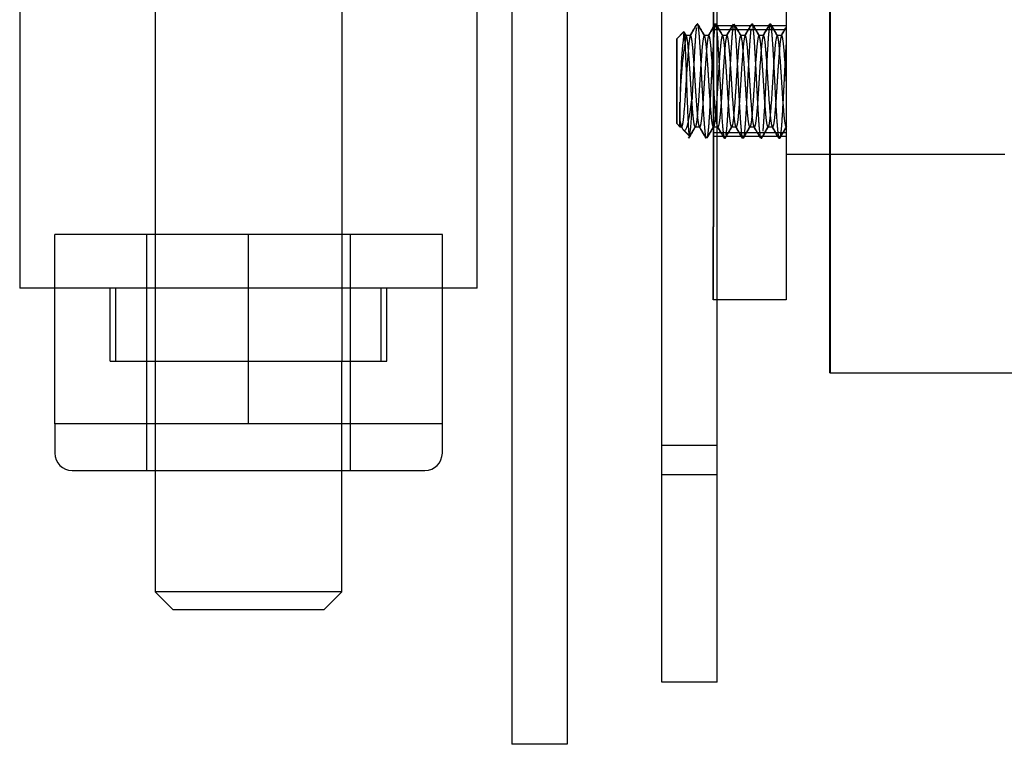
# Model space of a CAD drawing. Header units: inches. Extents: x 1 to 240, y -1 to 159.
# Tile 4 of 103: x 75.31 to 77, y 29.63 to 30.87. Entities that reach past the tile are written whole.
import ezdxf
from ezdxf.lldxf.tags import DXFTag

# ---------------------------------------------------------------- set-up
doc = ezdxf.new("R2010")
doc.units = ezdxf.units.IN
doc.header["$MEASUREMENT"] = 0
for name, color, linetype in [('COM54932', 7, 'Continuous'), ('COM55891', 7, 'Continuous'), ('COM56175', 7, 'Continuous'), ('Default', 7, 'Continuous'), ('HAN13060', 7, 'Continuous'), ('HAN13060_NUT', 7, 'Continuous'), ('ROL87452', 7, 'Continuous'), ('SCS86714', 7, 'Continuous'), ('SPC87323', 7, 'Continuous')]:
    doc.layers.add(name, color=color, linetype=linetype)
tags = doc.linetypes.add('HIDDEN2', pattern=[0.1875, 0.125, -0.0625]).pattern_tags.tags
tags[6:7] = [DXFTag(74, 4), DXFTag(75, 0), DXFTag(340, '0'), DXFTag(46, 0.0), DXFTag(50, 0.0), DXFTag(44, 0.0), DXFTag(45, 0.0)]
tags[4:5] = [DXFTag(74, 4), DXFTag(75, 0), DXFTag(340, '0'), DXFTag(46, 0.0), DXFTag(50, 0.0), DXFTag(44, 0.0), DXFTag(45, 0.0)]

# ---------------------------------------------------------------- blocks, each defined once
blk = doc.blocks.new('SE6')
at = {"layer": 'COM54932', "color": 7, "linetype": 'HIDDEN2'}
for p, q in [((76.4144, 30.1434), (76.4144, 31.0579)), ((76.5094, 30.1434), (76.5094, 31.0579)), ((76.5094, 30.1434), (76.4144, 30.1434)), ((76.4144, 30.0934), (76.4144, 30.1434)), ((76.5094, 30.0934), (76.5094, 30.1434)), ((76.5094, 30.0934), (76.4144, 30.0934)), ((76.4144, 29.7374), (76.4144, 30.0934)), ((76.5094, 29.7374), (76.5094, 30.0934)), ((76.5094, 29.7374), (76.4144, 29.7374))]:
    blk.add_line(p, q, dxfattribs=at)
at = {"layer": 'COM55891', "color": 7, "linetype": 'HIDDEN2'}
for p, q in [((76.157, 30.9879), (76.157, 29.6309)), ((76.252, 30.9879), (76.252, 29.6309)), ((76.252, 29.6309), (76.157, 29.6309))]:
    blk.add_line(p, q, dxfattribs=at)
at = {"layer": 'COM56175', "color": 7, "linetype": 'HIDDEN2'}
for p, q in [((76.5024, 31.2584), (76.5024, 30.5184)), ((76.5029, 31.2584), (76.5029, 30.5184)), ((76.6274, 31.2584), (76.6274, 30.5184)), ((76.6279, 31.2584), (76.6279, 30.5184)), ((76.5029, 30.8634), (76.5024, 30.8634)), ((76.6279, 30.8634), (76.5029, 30.8634)), ((76.5029, 30.8564), (76.5024, 30.8564)), ((76.6279, 30.8564), (76.5029, 30.8564)), ((76.5024, 30.6804), (76.5029, 30.6804)), ((76.5029, 30.6734), (76.5024, 30.6734)), ((76.5029, 30.6804), (76.6279, 30.6804)), ((76.6279, 30.6734), (76.5029, 30.6734)), ((76.5024, 30.3934), (76.5024, 30.5184)), ((76.5029, 30.3934), (76.5029, 30.5184)), ((76.6274, 30.5184), (76.6274, 30.3934)), ((76.6279, 30.5184), (76.6279, 30.3934)), ((76.5029, 30.3934), (76.5024, 30.3934)), ((76.6279, 30.3934), (76.5029, 30.3934))]:
    blk.add_line(p, q, dxfattribs=at)
at = {"layer": 'HAN13060', "color": 7, "linetype": 'HIDDEN2'}
for p, q in [((75.5454, 30.2884), (75.5454, 29.8924)), ((75.8654, 29.8924), (75.8654, 30.2884)), ((75.8654, 29.8924), (75.5454, 29.8924)), ((75.5454, 29.8924), (75.5754, 29.8624)), ((75.8354, 29.8624), (75.8654, 29.8924)), ((75.5754, 29.8624), (75.8354, 29.8624))]:
    blk.add_line(p, q, dxfattribs=at)
at = {"layer": 'HAN13060_NUT', "color": 7, "linetype": 'HIDDEN2'}
for p, q in [((75.7054, 30.5054), (75.3729, 30.5054)), ((75.3729, 30.1804), (75.3729, 30.5054)), ((75.5304, 30.5054), (75.5304, 30.1004)), ((76.0379, 30.5054), (75.7054, 30.5054)), ((75.7054, 30.1804), (75.7054, 30.5054)), ((75.8804, 30.1004), (75.8804, 30.5054)), ((76.0379, 30.1804), (76.0379, 30.5054)), ((75.5391, 30.1804), (75.3729, 30.1804)), ((75.3729, 30.1804), (75.3729, 30.1304)), ((75.7054, 30.1804), (75.5391, 30.1804)), ((75.8716, 30.1804), (75.7054, 30.1804)), ((76.0379, 30.1804), (75.8716, 30.1804)), ((76.0379, 30.1304), (76.0379, 30.1804)), ((75.4029, 30.1004), (76.0079, 30.1004))]:
    blk.add_line(p, q, dxfattribs=at)
for centre, start, end in [((75.4029, 30.1304), 180, 270), ((76.0079, 30.1304), 270, 0)]:
    blk.add_arc(centre, 0.03, start, end, dxfattribs=at)
at = {"layer": 'ROL87452', "color": 7, "linetype": 'HIDDEN2'}
for p, q in [((76.7024, 30.2684), (76.7024, 31.2684)), ((76.7029, 31.2684), (76.7029, 30.2684)), ((76.7029, 30.6434), (77.0029, 30.6434)), ((76.7024, 30.2684), (76.7029, 30.2684)), ((76.7029, 30.2684), (77.3279, 30.2684))]:
    blk.add_line(p, q, dxfattribs=at)
at = {"layer": 'SCS86714', "color": 7, "linetype": 'HIDDEN2'}
for p, q in [((76.4518, 30.853), (76.4399, 30.8411)), ((76.4523, 30.853), (76.4404, 30.8411)), ((76.456, 30.8461), (76.4526, 30.852)), ((76.4565, 30.8461), (76.4531, 30.852)), ((76.456, 30.8465), (76.4555, 30.8465)), ((76.4638, 30.8465), (76.456, 30.8465)), ((76.4873, 30.8465), (76.4868, 30.8465)), ((76.4951, 30.8465), (76.4873, 30.8465)), ((76.5185, 30.8465), (76.518, 30.8465)), ((76.5263, 30.8465), (76.5185, 30.8465)), ((76.5498, 30.8465), (76.5493, 30.8465)), ((76.5576, 30.8465), (76.5498, 30.8465)), ((76.581, 30.8465), (76.5805, 30.8465)), ((76.5888, 30.8465), (76.581, 30.8465)), ((76.6123, 30.8465), (76.6118, 30.8465)), ((76.6201, 30.8465), (76.6123, 30.8465)), ((76.4399, 30.6958), (76.4399, 30.8411)), ((76.4404, 30.8411), (76.4404, 30.6958)), ((76.4453, 30.6903), (76.4453, 30.7325)), ((76.4458, 30.6903), (76.4458, 30.7325)), ((76.4399, 30.6958), (76.4453, 30.6903)), ((76.4404, 30.6958), (76.4458, 30.6903)), ((76.4453, 30.6903), (76.4458, 30.6903)), ((76.4458, 30.6903), (76.4482, 30.6903)), ((76.4711, 30.6903), (76.4716, 30.6903)), ((76.4716, 30.6903), (76.4794, 30.6903)), ((76.5024, 30.6903), (76.5029, 30.6903)), ((76.5029, 30.6903), (76.5107, 30.6903)), ((76.5336, 30.6903), (76.5341, 30.6903)), ((76.5341, 30.6903), (76.5419, 30.6903)), ((76.5649, 30.6903), (76.5654, 30.6903)), ((76.5654, 30.6903), (76.5732, 30.6903)), ((76.5961, 30.6903), (76.5966, 30.6903)), ((76.5966, 30.6903), (76.6044, 30.6903)), ((76.6274, 30.6903), (76.6274, 30.6903)), ((76.6279, 30.6903), (76.6279, 30.6903)), ((76.451, 30.6847), (76.4617, 30.674)), ((76.4515, 30.6847), (76.4622, 30.674)), ((76.6274, 30.6434), (76.6279, 30.6434)), ((76.6279, 30.6434), (77.0029, 30.6434))]:
    blk.add_line(p, q, dxfattribs=at)
for centre, radius, start, end in [((55.378, 43.0896), 24.3818, 329.85716, 329.91252), ((55.3785, 43.0896), 24.3818, 329.85716, 329.91252), ((97.6717, 43.1473), 24.497, 210.08745, 210.14259), ((97.6722, 43.1473), 24.497, 210.08745, 210.14259), ((54.734, 43.4812), 25.1624, 329.85827, 329.91194), ((54.7345, 43.4812), 25.1624, 329.85827, 329.91194), ((96.8069, 42.6277), 23.4611, 210.08652, 210.14408), ((96.8074, 42.6277), 23.4611, 210.08652, 210.14408), ((54.4838, 43.6444), 25.4877, 329.85853, 329.91153), ((54.4843, 43.6444), 25.4877, 329.85853, 329.91153), ((97.0614, 42.7573), 23.7193, 210.08706, 210.14398), ((97.0619, 42.7573), 23.7193, 210.08706, 210.14398), ((54.5945, 43.5984), 25.396, 329.85835, 329.91155), ((54.595, 43.5984), 25.396, 329.85835, 329.91155), ((99.0721, 43.9052), 26.0074, 210.08898, 210.14092), ((99.0726, 43.9052), 26.0074, 210.08898, 210.14092), ((54.911, 43.4329), 25.0662, 329.858, 329.9119), ((54.9115, 43.4329), 25.0662, 329.858, 329.9119), ((98.4902, 43.5496), 25.2987, 210.08839, 210.1418), ((98.4907, 43.5496), 25.2987, 210.08839, 210.1418), ((59.8981, 40.5565), 19.336, 329.85484, 329.90175), ((59.8986, 40.5565), 19.336, 329.85484, 329.90175), ((77.5398, 30.7342), 1.094, 173.7656, 180.0905), ((77.1137, 30.7302), 0.6679, 169.9703, 179.8065), ((76.0707, 30.7294), 0.3954, 351.9461, 1.0653), ((97.8218, 18.2935), 24.6885, 149.85762, 149.91234), ((97.8223, 18.2935), 24.6885, 149.85762, 149.91234), ((55.2258, 18.35), 24.5758, 30.08753, 30.1425), ((55.2263, 18.35), 24.5758, 30.08753, 30.1425), ((97.9446, 18.2404), 24.7944, 149.85779, 149.91005), ((97.9451, 18.2404), 24.7944, 149.85779, 149.91226), ((55.0537, 18.2321), 24.8109, 30.08776, 30.1422), ((55.0542, 18.2321), 24.8109, 30.08776, 30.1422), ((96.4091, 19.1489), 22.9832, 149.85499, 149.91375), ((96.4096, 19.1489), 22.9832, 149.85499, 149.91375), ((55.1662, 18.2792), 24.7169, 30.08767, 30.14231), ((55.1667, 18.2792), 24.7169, 30.08767, 30.14231), ((98.3928, 18.0167), 25.2403, 149.85842, 149.91191), ((98.3933, 18.0167), 25.2403, 149.85842, 149.91191), ((55.9516, 18.7166), 23.8451, 30.08687, 30.14351), ((55.9521, 18.7166), 23.8451, 30.08687, 30.14351), ((99.0119, 17.6755), 25.9199, 149.85882, 149.91094), ((99.0124, 17.6755), 25.9199, 149.85882, 149.91094), ((56.3226, 18.9135), 23.4524, 30.08659, 30.14417), ((56.3231, 18.9135), 23.4524, 30.08659, 30.14417), ((98.0048, 18.2779), 24.7194, 149.85765, 149.9123), ((98.0053, 18.2779), 24.7194, 149.85765, 149.9123), ((97.9446, 18.2404), 24.7944, 149.91155, 149.91226)]:
    blk.add_arc(centre, radius, start, end, dxfattribs=at)
blk.add_ellipse((76.4462, 30.7687), major_axis=(0.002, -0.0784), ratio=0.060246, start_param=5.803991, end_param=6.281625, dxfattribs=at)
for points, weights, knots in [([(76.4737, 30.86), (76.4726, 30.8525), (76.4716, 30.838), (76.4697, 30.8092), (76.4677, 30.7684), (76.4669, 30.7521), (76.4661, 30.7367)], [0.962016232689, 0.96023379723, 1, 0.923879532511, 1, 0.968096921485, 0.96293583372], [0.953125, 0.953125, 0.953125, 0.96573779, 0.96573779, 0.98988119, 0.98988119, 1, 1, 1]), ([(76.4907, 30.6704), (76.489, 30.6735), (76.4873, 30.6989), (76.4853, 30.7277), (76.4833, 30.7684), (76.4814, 30.8092), (76.4794, 30.838), (76.4775, 30.8668), (76.4755, 30.8668), (76.4753, 30.8668), (76.4751, 30.8664)], [0.984760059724, 0.932468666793, 1, 0.923879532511, 1, 0.923879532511, 1, 0.923879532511, 1, 0.99116201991, 0.984376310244], [0.84774504, 0.84774504, 0.84774504, 0.86916419, 0.86916419, 0.89330759, 0.89330759, 0.91745099, 0.91745099, 0.94159439, 0.94159439, 0.94439756, 0.94439756, 0.94439756]), ([(76.5064, 30.8665), (76.5046, 30.8634), (76.5029, 30.838), (76.5009, 30.8092), (76.499, 30.7684), (76.497, 30.7277), (76.4951, 30.6989), (76.4933, 30.6735), (76.4916, 30.6704)], [0.98506571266, 0.932271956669, 1, 0.923879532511, 1, 0.923879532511, 1, 0.932344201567, 0.984953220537], [0.75110905, 0.75110905, 0.75110905, 0.77259059, 0.77259059, 0.79673399, 0.79673399, 0.82087739, 0.82087739, 0.84233602, 0.84233602, 0.84233602]), ([(76.5229, 30.6705), (76.5226, 30.67), (76.5224, 30.67), (76.5205, 30.67), (76.5185, 30.6989), (76.5166, 30.7277), (76.5146, 30.7684), (76.5126, 30.8092), (76.5107, 30.838), (76.509, 30.8632), (76.5072, 30.8664)], [0.983959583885, 0.990889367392, 1, 0.923879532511, 1, 0.923879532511, 1, 0.923879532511, 1, 0.932745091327, 0.984333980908], [0.64898395, 0.64898395, 0.64898395, 0.6518736, 0.6518736, 0.676017, 0.676017, 0.7001604, 0.7001604, 0.7243038, 0.7243038, 0.74563527, 0.74563527, 0.74563527]), ([(76.5369, 30.8642), (76.5355, 30.8578), (76.5341, 30.838), (76.5322, 30.8092), (76.5302, 30.7684), (76.5283, 30.7277), (76.5263, 30.6989), (76.5253, 30.684), (76.5242, 30.6765)], [0.968138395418, 0.946580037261, 1, 0.923879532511, 1, 0.923879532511, 1, 0.959344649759, 0.962116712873], [0.5625, 0.5625, 0.5625, 0.5794434, 0.5794434, 0.6035868, 0.6035868, 0.6277302, 0.6277302, 0.640625, 0.640625, 0.640625]), ([(76.5532, 30.6704), (76.5515, 30.6736), (76.5498, 30.6989), (76.5478, 30.7277), (76.5458, 30.7684), (76.5439, 30.8092), (76.5419, 30.838), (76.5402, 30.8632), (76.5385, 30.8664)], [0.98451437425, 0.932627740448, 1, 0.923879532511, 1, 0.923879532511, 1, 0.932922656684, 0.984062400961], [0.4615011, 0.4615011, 0.4615011, 0.4828698, 0.4828698, 0.5070132, 0.5070132, 0.5311566, 0.5311566, 0.55243176, 0.55243176, 0.55243176]), ([(76.5672, 30.8584), (76.5663, 30.8509), (76.5654, 30.838), (76.5634, 30.8092), (76.5615, 30.7684), (76.5595, 30.7277), (76.5576, 30.6989), (76.5559, 30.6735), (76.5541, 30.6704)], [0.962096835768, 0.964384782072, 1, 0.923879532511, 1, 0.923879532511, 1, 0.932504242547, 0.984704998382], [0.375, 0.375, 0.375, 0.38629621, 0.38629621, 0.4104396, 0.4104396, 0.434583, 0.434583, 0.45599087, 0.45599087, 0.45599087]), ([(76.5845, 30.6704), (76.5827, 30.6736), (76.581, 30.6989), (76.5791, 30.7277), (76.5771, 30.7684), (76.5751, 30.8092), (76.5732, 30.838), (76.5712, 30.8668), (76.5693, 30.8668), (76.5691, 30.8668), (76.5689, 30.8665)], [0.984570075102, 0.932591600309, 1, 0.923879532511, 1, 0.923879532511, 1, 0.923879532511, 1, 0.991514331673, 0.984920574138], [0.26834245, 0.26834245, 0.26834245, 0.28972261, 0.28972261, 0.31386601, 0.31386601, 0.33800941, 0.33800941, 0.36215281, 0.36215281, 0.36484424, 0.36484424, 0.36484424]), ([(76.6001, 30.8665), (76.5984, 30.8635), (76.5966, 30.838), (76.5947, 30.8092), (76.5927, 30.7684), (76.5908, 30.7277), (76.5888, 30.6989), (76.5882, 30.6892), (76.5875, 30.6825)], [0.98514470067, 0.932221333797, 1, 0.923879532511, 1, 0.923879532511, 1, 0.972998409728, 0.965152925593], [0.17165141, 0.17165141, 0.17165141, 0.19314901, 0.19314901, 0.21729241, 0.21729241, 0.24143581, 0.24143581, 0.25, 0.25, 0.25]), ([(76.6166, 30.6704), (76.6164, 30.67), (76.6162, 30.67), (76.6142, 30.67), (76.6123, 30.6989), (76.6103, 30.7277), (76.6083, 30.7684), (76.6064, 30.8092), (76.6044, 30.838), (76.6027, 30.8634), (76.6009, 30.8665)], [0.98458240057, 0.991295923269, 1, 0.923879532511, 1, 0.923879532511, 1, 0.923879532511, 1, 0.932378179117, 0.984900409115], [0.06967131, 0.06967131, 0.06967131, 0.07243201, 0.07243201, 0.09657541, 0.09657541, 0.12071881, 0.12071881, 0.14486221, 0.14486221, 0.16631007, 0.16631007, 0.16631007]), ([(76.4638, 30.8465), (76.4619, 30.8465), (76.4599, 30.8237), (76.458, 30.8008), (76.456, 30.7684), (76.4541, 30.7361), (76.4521, 30.7132), (76.4501, 30.6903), (76.4482, 30.6903)], [1, 0.923879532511, 1, 0.923879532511, 1, 0.923879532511, 1, 0.923879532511, 1], [0, 0, 0, 0.25, 0.25, 0.5, 0.5, 0.75, 0.75, 1, 1, 1]), ([(76.4716, 30.6903), (76.4697, 30.6903), (76.4677, 30.7132), (76.4658, 30.7361), (76.4638, 30.7684), (76.4619, 30.8008), (76.4599, 30.8237), (76.458, 30.8465), (76.456, 30.8465)], [1, 0.923879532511, 1, 0.923879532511, 1, 0.923879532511, 1, 0.923879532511, 1], [0, 0, 0, 0.25, 0.25, 0.5, 0.5, 0.75, 0.75, 1, 1, 1]), ([(76.4794, 30.6903), (76.4775, 30.6903), (76.4755, 30.7132), (76.4736, 30.7361), (76.4716, 30.7684), (76.4697, 30.8008), (76.4677, 30.8237), (76.4658, 30.8465), (76.4638, 30.8465)], [1, 0.923879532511, 1, 0.923879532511, 1, 0.923879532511, 1, 0.923879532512, 1], [0, 0, 0, 0.25, 0.25, 0.5, 0.5, 0.75, 0.75, 1, 1, 1]), ([(76.4873, 30.8465), (76.4853, 30.8465), (76.4833, 30.8237), (76.4814, 30.8008), (76.4794, 30.7684), (76.4775, 30.7361), (76.4755, 30.7132), (76.4736, 30.6903), (76.4716, 30.6903)], [1, 0.923879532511, 1, 0.923879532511, 1, 0.923879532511, 1, 0.923879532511, 1], [0, 0, 0, 0.25, 0.25, 0.5, 0.5, 0.75, 0.75, 1, 1, 1]), ([(76.4951, 30.8465), (76.4931, 30.8465), (76.4912, 30.8237), (76.4892, 30.8008), (76.4873, 30.7684), (76.4853, 30.7361), (76.4833, 30.7132), (76.4814, 30.6903), (76.4794, 30.6903)], [1, 0.923879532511, 1, 0.923879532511, 1, 0.923879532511, 1, 0.923879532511, 1], [0, 0, 0, 0.25, 0.25, 0.5, 0.5, 0.75, 0.75, 1, 1, 1]), ([(76.5029, 30.6903), (76.5009, 30.6903), (76.499, 30.7132), (76.497, 30.7361), (76.4951, 30.7684), (76.4931, 30.8008), (76.4912, 30.8237), (76.4892, 30.8465), (76.4873, 30.8465)], [1, 0.923879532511, 1, 0.923879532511, 1, 0.923879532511, 1, 0.923879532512, 1], [0, 0, 0, 0.25, 0.25, 0.5, 0.5, 0.75, 0.75, 1, 1, 1]), ([(76.5107, 30.6903), (76.5087, 30.6903), (76.5068, 30.7132), (76.5048, 30.7361), (76.5029, 30.7684), (76.5009, 30.8008), (76.499, 30.8237), (76.497, 30.8465), (76.4951, 30.8465)], [1, 0.923879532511, 1, 0.923879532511, 1, 0.923879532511, 1, 0.923879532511, 1], [0, 0, 0, 0.25, 0.25, 0.5, 0.5, 0.75, 0.75, 1, 1, 1]), ([(76.5185, 30.8465), (76.5166, 30.8465), (76.5146, 30.8237), (76.5126, 30.8008), (76.5107, 30.7684), (76.5087, 30.7361), (76.5068, 30.7132), (76.5051, 30.6935), (76.5034, 30.6907)], [1, 0.923879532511, 1, 0.923879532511, 1, 0.923879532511, 1, 0.933801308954, 0.982742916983], [0, 0, 0, 0.25, 0.25, 0.5, 0.5, 0.75, 0.75, 0.9674142, 0.9674142, 0.9674142]), ([(76.5263, 30.8465), (76.5244, 30.8465), (76.5224, 30.8237), (76.5205, 30.8008), (76.5185, 30.7684), (76.5166, 30.7361), (76.5146, 30.7132), (76.5126, 30.6903), (76.5107, 30.6903)], [1, 0.923879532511, 1, 0.923879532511, 1, 0.923879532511, 1, 0.923879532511, 1], [0, 0, 0, 0.25, 0.25, 0.5, 0.5, 0.75, 0.75, 1, 1, 1]), ([(76.5341, 30.6903), (76.5322, 30.6903), (76.5302, 30.7132), (76.5283, 30.7361), (76.5263, 30.7684), (76.5244, 30.8008), (76.5224, 30.8237), (76.5205, 30.8465), (76.5185, 30.8465)], [1, 0.923879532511, 1, 0.923879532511, 1, 0.923879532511, 1, 0.923879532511, 1], [0, 0, 0, 0.25, 0.25, 0.5, 0.5, 0.75, 0.75, 1, 1, 1]), ([(76.5419, 30.6903), (76.54, 30.6903), (76.538, 30.7132), (76.5361, 30.7361), (76.5341, 30.7684), (76.5322, 30.8008), (76.5302, 30.8237), (76.5283, 30.8465), (76.5263, 30.8465)], [1, 0.923879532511, 1, 0.923879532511, 1, 0.923879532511, 1, 0.923879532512, 0.999999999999], [0, 0, 0, 0.25, 0.25, 0.5, 0.5, 0.75, 0.75, 1, 1, 1]), ([(76.5498, 30.8465), (76.5478, 30.8465), (76.5458, 30.8237), (76.5439, 30.8008), (76.5419, 30.7684), (76.54, 30.7361), (76.538, 30.7132), (76.5361, 30.6903), (76.5341, 30.6903)], [1, 0.923879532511, 1, 0.923879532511, 1, 0.923879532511, 1, 0.923879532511, 1], [0, 0, 0, 0.25, 0.25, 0.5, 0.5, 0.75, 0.75, 1, 1, 1]), ([(76.5576, 30.8465), (76.5556, 30.8465), (76.5537, 30.8237), (76.5517, 30.8008), (76.5498, 30.7684), (76.5478, 30.7361), (76.5458, 30.7132), (76.5439, 30.6903), (76.5419, 30.6903)], [1, 0.923879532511, 1, 0.923879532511, 1, 0.923879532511, 1, 0.923879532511, 1], [0, 0, 0, 0.25, 0.25, 0.5, 0.5, 0.75, 0.75, 1, 1, 1]), ([(76.5654, 30.6903), (76.5634, 30.6903), (76.5615, 30.7132), (76.5595, 30.7361), (76.5576, 30.7684), (76.5556, 30.8008), (76.5537, 30.8237), (76.5517, 30.8465), (76.5498, 30.8465)], [1, 0.923879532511, 1, 0.923879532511, 1, 0.923879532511, 1, 0.923879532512, 0.999999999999], [0, 0, 0, 0.25, 0.25, 0.5, 0.5, 0.75, 0.75, 1, 1, 1]), ([(76.5732, 30.6903), (76.5712, 30.6903), (76.5693, 30.7132), (76.5673, 30.7361), (76.5654, 30.7684), (76.5634, 30.8008), (76.5615, 30.8237), (76.5595, 30.8465), (76.5576, 30.8465)], [1, 0.923879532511, 1, 0.923879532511, 1, 0.923879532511, 1, 0.923879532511, 1], [0, 0, 0, 0.25, 0.25, 0.5, 0.5, 0.75, 0.75, 1, 1, 1]), ([(76.581, 30.8465), (76.5791, 30.8465), (76.5771, 30.8237), (76.5751, 30.8008), (76.5732, 30.7684), (76.5712, 30.7361), (76.5693, 30.7132), (76.5673, 30.6903), (76.5654, 30.6903)], [1, 0.923879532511, 1, 0.923879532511, 1, 0.923879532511, 1, 0.923879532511, 1], [0, 0, 0, 0.25, 0.25, 0.5, 0.5, 0.75, 0.75, 1, 1, 1]), ([(76.5888, 30.8465), (76.5869, 30.8465), (76.5849, 30.8237), (76.583, 30.8008), (76.581, 30.7684), (76.5791, 30.7361), (76.5771, 30.7132), (76.5751, 30.6903), (76.5732, 30.6903)], [1, 0.923879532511, 1, 0.923879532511, 1, 0.923879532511, 1, 0.923879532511, 1], [0, 0, 0, 0.25, 0.25, 0.5, 0.5, 0.75, 0.75, 1, 1, 1]), ([(76.5966, 30.6903), (76.5947, 30.6903), (76.5927, 30.7132), (76.5908, 30.7361), (76.5888, 30.7684), (76.5869, 30.8008), (76.5849, 30.8237), (76.583, 30.8465), (76.581, 30.8465)], [1, 0.923879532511, 1, 0.923879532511, 1, 0.923879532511, 1, 0.923879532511, 1], [0, 0, 0, 0.25, 0.25, 0.5, 0.5, 0.75, 0.75, 1, 1, 1]), ([(76.6044, 30.6903), (76.6025, 30.6903), (76.6005, 30.7132), (76.5986, 30.7361), (76.5966, 30.7684), (76.5947, 30.8008), (76.5927, 30.8237), (76.5908, 30.8465), (76.5888, 30.8465)], [1, 0.923879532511, 1, 0.923879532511, 1, 0.923879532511, 1, 0.923879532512, 1], [0, 0, 0, 0.25, 0.25, 0.5, 0.5, 0.75, 0.75, 1, 1, 1]), ([(76.6123, 30.8465), (76.6103, 30.8465), (76.6083, 30.8237), (76.6064, 30.8008), (76.6044, 30.7684), (76.6025, 30.7361), (76.6005, 30.7132), (76.5986, 30.6903), (76.5966, 30.6903)], [1, 0.923879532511, 1, 0.923879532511, 1, 0.923879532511, 1, 0.923879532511, 1], [0, 0, 0, 0.25, 0.25, 0.5, 0.5, 0.75, 0.75, 1, 1, 1]), ([(76.6201, 30.8465), (76.6181, 30.8465), (76.6162, 30.8237), (76.6142, 30.8008), (76.6123, 30.7684), (76.6103, 30.7361), (76.6083, 30.7132), (76.6064, 30.6903), (76.6044, 30.6903)], [1, 0.923879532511, 1, 0.923879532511, 1, 0.923879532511, 1, 0.923879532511, 1], [0, 0, 0, 0.25, 0.25, 0.5, 0.5, 0.75, 0.75, 1, 1, 1]), ([(76.6279, 30.6903), (76.6259, 30.6903), (76.624, 30.7132), (76.622, 30.7361), (76.6201, 30.7684), (76.6181, 30.8008), (76.6162, 30.8237), (76.6142, 30.8465), (76.6123, 30.8465)], [1, 0.923879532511, 1, 0.923879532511, 1, 0.923879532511, 1, 0.923879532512, 1], [0, 0, 0, 0.25, 0.25, 0.5, 0.5, 0.75, 0.75, 1, 1, 1]), ([(76.6279, 30.7684), (76.6259, 30.8008), (76.624, 30.8237), (76.622, 30.8465), (76.6201, 30.8465)], [1, 0.923879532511, 1, 0.923879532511, 1], [0, 0, 0, 0.5, 0.5, 1, 1, 1]), ([(76.6279, 30.838), (76.6279, 30.838), (76.6279, 30.838), (76.6259, 30.8092), (76.624, 30.7684), (76.622, 30.7277), (76.6201, 30.6989), (76.619, 30.6825), (76.6178, 30.6751)], [0.999988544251, 0.999994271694, 1, 0.923879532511, 1, 0.923879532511, 1, 0.955193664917, 0.963135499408], [0, 0, 0, 0.00000182, 0.00000182, 0.02414522, 0.02414522, 0.04828862, 0.04828862, 0.0625, 0.0625, 0.0625]), ([(76.5853, 30.6704), (76.5851, 30.67), (76.5849, 30.67), (76.5849, 30.67), (76.5848, 30.6701)], [0.985266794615, 0.991736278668, 1, 0.998413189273, 0.996892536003], [0.262958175, 0.262958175, 0.262958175, 0.265579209, 0.265579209, 0.266082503, 0.266082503, 0.266082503])]:
    blk.add_rational_spline(points, weights, degree=2, knots=knots, dxfattribs=at)
for points, knots in [([(76.4622, 30.674), (76.4618, 30.6744), (76.4613, 30.6773), (76.4605, 30.6874), (76.4601, 30.6946), (76.4593, 30.7122), (76.4589, 30.7226), (76.458, 30.7448), (76.4576, 30.7567), (76.4568, 30.7802), (76.4564, 30.7917), (76.4556, 30.8127), (76.4552, 30.8222), (76.4543, 30.8378), (76.4539, 30.8438), (76.4531, 30.8516), (76.4527, 30.8534), (76.4523, 30.853)], [0, 0, 0, 0, 0.125, 0.125, 0.25, 0.25, 0.375, 0.375, 0.5, 0.5, 0.625, 0.625, 0.75, 0.75, 0.875, 0.875, 1, 1, 1, 1]), ([(76.4515, 30.6847), (76.4517, 30.6845), (76.4523, 30.684), (76.4532, 30.6838), (76.4542, 30.6842), (76.4557, 30.6859), (76.4574, 30.6895), (76.4593, 30.6958), (76.4606, 30.7019), (76.4617, 30.7082), (76.4627, 30.7139), (76.4642, 30.7229), (76.4653, 30.7313), (76.4661, 30.7367)], [0, 0, 0, 0, 0.050451, 0.108766, 0.175183, 0.249968, 0.408243, 0.499514, 0.624295, 0.69297, 0.749376, 0.836599, 1, 1, 1, 1]), ([(76.4458, 30.6991), (76.446, 30.6982), (76.4465, 30.6963), (76.4473, 30.6939), (76.448, 30.6916), (76.449, 30.689), (76.4501, 30.6863), (76.451, 30.6852), (76.4515, 30.6847)], [0, 0, 0, 0, 0.123295, 0.247689, 0.373183, 0.499777, 0.746504, 1, 1, 1, 1])]:
    blk.add_open_spline(points, degree=3, knots=knots, dxfattribs=at)
at = {"layer": 'SPC87323', "color": 7, "linetype": 'HIDDEN2'}
for p, q in [((75.3129, 31.3184), (75.3129, 30.4134)), ((75.5454, 31.3184), (75.5454, 30.2884)), ((75.8654, 31.3184), (75.8654, 30.2884)), ((76.0979, 30.4134), (76.0979, 31.3184)), ((76.0979, 30.4134), (75.3129, 30.4134)), ((75.4679, 30.2884), (75.4679, 30.4134)), ((75.4779, 30.2884), (75.4779, 30.4134)), ((75.9329, 30.2884), (75.9329, 30.4134)), ((75.9429, 30.2884), (75.9429, 30.4134)), ((75.4679, 30.2884), (75.4779, 30.2884)), ((75.4779, 30.2884), (75.9329, 30.2884)), ((75.9329, 30.2884), (75.9429, 30.2884))]:
    blk.add_line(p, q, dxfattribs=at)

msp = doc.modelspace()

# ---------------------------------------------------------------- block references
at = {"layer": 'Default'}
msp.add_blockref('SE6', (0, 0), dxfattribs=at)

doc.saveas('drawing.dxf')
